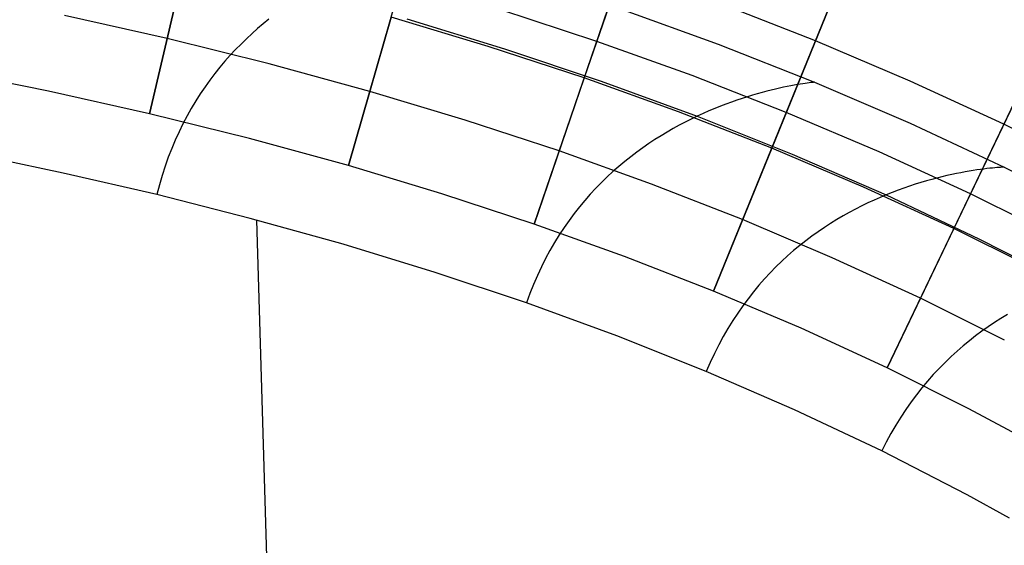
# Model space of a CAD drawing. Extents: x -310 to 431, y -269 to 264.
# Tile 39 of 64: x 117 to 180, y 128 to 162. Entities that reach past the tile are written whole.
import ezdxf

# ---------------------------------------------------------------- set-up
doc = ezdxf.new("R2010")
doc.units = 0
doc.layers.add('PREDEFINITO', color=7, linetype='CONTINUOUS')

msp = doc.modelspace()

# ---------------------------------------------------------------- linework, layer by layer
at = {"layer": 'PREDEFINITO'}
for p, q in [((125.032, 155.662, 393), (130.76, 179.997, 393)), ((137.919, 152.3, 393), (144.82, 176.329, 393)), ((149.928, 148.52, 393), (158.046, 172.165, 393)), ((158.046, 172.165, 440), (153.175, 157.978, 440)), ((161.542, 144.17, 393), (170.962, 167.328, 393)), ((170.962, 167.328, 440), (165.31, 153.433, 440)), ((127.323, 165.396, 430), (125.032, 155.662, 430)), ((168.136, 160.381, 440), (161.91, 162.811, 440)), ((126.178, 160.529, 430), (119.526, 162.016, 430)), ((140.679, 161.912, 430), (137.919, 152.3, 430)), ((146.961, 160.022, 440), (140.679, 161.912, 440)), ((146.961, 160.022, 430), (140.679, 161.912, 430)), ((146.961, 160.022, 435), (140.679, 161.912, 435)), ((153.987, 160.342, 393), (147.711, 162.407, 393)), ((155.514, 162.46, 440.431), (161.835, 160.168, 440.431)), ((132.394, 161.485, 457.347), (132.03, 161.175, 457.578)), ((132.761, 161.784, 457.108), (132.394, 161.485, 457.347)), ((141.69, 161.797, 455.228), (148.004, 159.866, 455.235)), ((172.777, 139.203, 393), (183.577, 161.75, 393)), ((183.577, 161.75, 440), (177.097, 148.221, 440)), ((131.668, 160.853, 457.802), (131.309, 160.52, 458.019)), ((132.03, 161.175, 457.578), (131.668, 160.853, 457.802)), ((132.772, 158.893, 430), (126.178, 160.529, 430)), ((130.954, 160.174, 458.228), (130.604, 159.816, 458.431)), ((131.309, 160.52, 458.019), (130.954, 160.174, 458.228)), ((153.175, 157.978, 440), (146.961, 160.022, 440)), ((153.175, 157.978, 430), (146.961, 160.022, 430)), ((153.175, 157.978, 435), (146.961, 160.022, 435)), ((160.158, 158.128, 393), (153.987, 160.342, 393)), ((161.835, 160.168, 440.431), (168.088, 157.699, 440.431)), ((174.282, 157.773, 440), (168.136, 160.381, 440)), ((130.258, 159.445, 458.628), (129.918, 159.062, 458.817)), ((130.604, 159.816, 458.431), (130.258, 159.445, 458.628)), ((148.004, 159.866, 455.235), (154.271, 157.768, 455.24)), ((129.918, 159.062, 458.817), (129.584, 158.666, 459.001)), ((139.299, 157.106, 430), (132.772, 158.893, 430)), ((118.49, 157.125, 430), (111.888, 158.451, 430)), ((118.49, 157.125, 393), (111.888, 158.451, 393)), ((118.49, 157.125, 411.5), (111.888, 158.451, 411.5)), ((129.257, 158.257, 459.178), (128.936, 157.835, 459.349)), ((129.584, 158.666, 459.001), (129.257, 158.257, 459.178)), ((166.252, 155.749, 393), (160.158, 158.128, 393)), ((128.936, 157.835, 459.349), (128.624, 157.399, 459.514)), ((153.175, 157.978, 430), (149.928, 148.52, 430)), ((159.283, 155.787, 440), (153.175, 157.978, 440)), ((159.283, 155.787, 430), (153.175, 157.978, 430)), ((159.283, 155.787, 435), (153.175, 157.978, 435)), ((153.175, 157.978, 440), (153.175, 157.978, 430)), ((154.271, 157.768, 455.24), (160.485, 155.497, 455.244)), ((166.545, 157.469, 447.813), (166.316, 157.425, 448.298)), ((166.761, 157.509, 447.317), (166.545, 157.469, 447.813)), ((166.962, 157.545, 446.81), (166.761, 157.509, 447.317)), ((167.148, 157.576, 446.291), (166.962, 157.545, 446.81)), ((167.32, 157.602, 445.76), (167.148, 157.576, 446.291)), ((167.475, 157.625, 445.217), (167.32, 157.602, 445.76)), ((167.614, 157.644, 444.662), (167.475, 157.625, 445.217)), ((167.737, 157.66, 444.095), (167.614, 157.644, 444.662)), ((167.842, 157.673, 443.516), (167.737, 157.66, 444.095)), ((167.929, 157.683, 442.924), (167.842, 157.673, 443.516)), ((167.998, 157.69, 442.32), (167.929, 157.683, 442.924)), ((168.048, 157.695, 441.703), (167.998, 157.69, 442.32)), ((168.078, 157.698, 441.074), (168.048, 157.695, 441.703)), ((168.088, 157.699, 440.431), (168.078, 157.698, 441.074)), ((168.088, 157.699, 440.431), (174.265, 155.045, 440.431)), ((180.337, 154.986, 440), (174.282, 157.773, 440)), ((125.032, 155.662, 430), (118.49, 157.125, 430)), ((125.032, 155.662, 393), (118.49, 157.125, 393)), ((125.032, 155.662, 411.5), (118.49, 157.125, 411.5)), ((128.319, 156.949, 459.674), (128.024, 156.486, 459.828)), ((128.624, 157.399, 459.514), (128.319, 156.949, 459.674)), ((145.461, 155.252, 430), (139.299, 157.106, 430)), ((164.06, 156.86, 451.785), (163.733, 156.76, 452.174)), ((164.378, 156.953, 451.386), (164.06, 156.86, 451.785)), ((164.687, 157.039, 450.977), (164.378, 156.953, 451.386)), ((164.987, 157.119, 450.557), (164.687, 157.039, 450.977)), ((165.276, 157.192, 450.127), (164.987, 157.119, 450.557)), ((165.553, 157.258, 449.686), (165.276, 157.192, 450.127)), ((165.82, 157.319, 449.234), (165.553, 157.258, 449.686)), ((166.074, 157.375, 448.772), (165.82, 157.319, 449.234)), ((166.316, 157.425, 448.298), (166.074, 157.375, 448.772)), ((128.024, 156.486, 459.828), (127.738, 156.009, 459.976)), ((162.348, 156.283, 453.632), (161.985, 156.144, 453.973)), ((162.705, 156.415, 453.282), (162.348, 156.283, 453.632)), ((163.055, 156.538, 452.923), (162.705, 156.415, 453.282)), ((163.398, 156.653, 452.553), (163.055, 156.538, 452.923)), ((163.733, 156.76, 452.174), (163.398, 156.653, 452.553)), ((131.511, 154.055, 430), (125.032, 155.662, 430)), ((131.511, 154.055, 393), (125.032, 155.662, 393)), ((131.511, 154.055, 411.5), (125.032, 155.662, 411.5)), ((125.032, 155.662, 430), (125.032, 155.662, 393)), ((127.738, 156.009, 459.976), (127.461, 155.517, 460.119)), ((165.31, 153.433, 440), (159.283, 155.787, 440)), ((165.31, 153.433, 430), (159.283, 155.787, 430)), ((165.31, 153.433, 435), (159.283, 155.787, 435)), ((160.866, 155.672, 454.94), (160.485, 155.497, 455.244)), ((161.244, 155.839, 454.626), (160.866, 155.672, 454.94)), ((161.617, 155.996, 454.304), (161.244, 155.839, 454.626)), ((161.985, 156.144, 453.973), (161.617, 155.996, 454.304)), ((172.262, 153.2, 393), (166.252, 155.749, 393)), ((127.196, 155.011, 460.257), (126.941, 154.491, 460.39)), ((127.461, 155.517, 460.119), (127.196, 155.011, 460.257)), ((151.552, 153.249, 430), (145.461, 155.252, 430)), ((159.322, 154.911, 456.105), (158.93, 154.695, 456.375)), ((159.712, 155.116, 455.827), (159.322, 154.911, 456.105)), ((160.1, 155.311, 455.54), (159.712, 155.116, 455.827)), ((160.485, 155.497, 455.244), (160.1, 155.311, 455.54)), ((160.485, 155.497, 455.244), (166.636, 153.045, 455.245)), ((174.265, 155.045, 440.431), (180.357, 152.2, 440.431)), ((186.121, 152.103, 440), (180.337, 154.986, 440)), ((126.941, 154.491, 460.39), (126.698, 153.955, 460.518)), ((158.537, 154.469, 456.638), (158.143, 154.232, 456.892)), ((158.93, 154.695, 456.375), (158.537, 154.469, 456.638)), ((126.698, 153.955, 460.518), (126.467, 153.405, 460.642)), ((137.919, 152.3, 430), (131.511, 154.055, 430)), ((137.919, 152.3, 393), (131.511, 154.055, 393)), ((137.919, 152.3, 411.5), (131.511, 154.055, 411.5)), ((157.356, 153.723, 457.376), (156.963, 153.452, 457.607)), ((157.749, 153.983, 457.138), (157.356, 153.723, 457.376)), ((158.143, 154.232, 456.892), (157.749, 153.983, 457.138)), ((119.443, 151.821, 461.212), (113.34, 153.093, 461.232)), ((119.443, 151.821, 461.212), (113.34, 153.093, 461.232)), ((126.467, 153.405, 460.642), (126.249, 152.839, 460.761)), ((157.531, 151.104, 430), (151.552, 153.249, 430)), ((156.572, 153.168, 457.83), (156.183, 152.873, 458.046)), ((156.963, 153.452, 457.607), (156.572, 153.168, 457.83)), ((165.31, 153.433, 430), (161.542, 144.17, 430)), ((171.251, 150.913, 440), (165.31, 153.433, 440)), ((171.251, 150.913, 430), (165.31, 153.433, 430)), ((171.251, 150.913, 435), (165.31, 153.433, 435)), ((165.31, 153.433, 440), (165.31, 153.433, 430)), ((166.636, 153.045, 455.245), (172.719, 150.404, 455.244)), ((178.177, 150.476, 393), (172.262, 153.2, 393)), ((126.249, 152.839, 460.761), (126.045, 152.258, 460.875)), ((155.796, 152.565, 458.255), (155.413, 152.244, 458.457)), ((156.183, 152.873, 458.046), (155.796, 152.565, 458.255)), ((125.516, 150.421, 461.193), (119.443, 151.821, 461.212)), ((125.516, 150.421, 461.193), (119.443, 151.821, 461.212)), ((126.045, 152.258, 460.875), (125.854, 151.662, 460.985)), ((143.962, 150.482, 430), (137.919, 152.3, 430)), ((143.962, 150.482, 393), (137.919, 152.3, 393)), ((143.962, 150.482, 411.5), (137.919, 152.3, 411.5)), ((137.919, 152.3, 430), (137.919, 152.3, 393)), ((155.033, 151.91, 458.651), (154.658, 151.564, 458.839)), ((155.413, 152.244, 458.457), (155.033, 151.91, 458.651)), ((176.961, 151.72, 450.967), (176.65, 151.65, 451.377)), ((177.261, 151.783, 450.546), (176.961, 151.72, 450.967)), ((177.55, 151.841, 450.115), (177.261, 151.783, 450.546)), ((177.829, 151.893, 449.674), (177.55, 151.841, 450.115)), ((178.095, 151.94, 449.222), (177.829, 151.893, 449.674)), ((178.35, 151.982, 448.759), (178.095, 151.94, 449.222)), ((178.592, 152.019, 448.286), (178.35, 151.982, 448.759)), ((178.82, 152.052, 447.801), (178.592, 152.019, 448.286)), ((179.035, 152.08, 447.305), (178.82, 152.052, 447.801)), ((179.236, 152.105, 446.797), (179.035, 152.08, 447.305)), ((179.422, 152.126, 446.278), (179.236, 152.105, 446.797)), ((179.593, 152.144, 445.748), (179.422, 152.126, 446.278)), ((179.748, 152.158, 445.206), (179.593, 152.144, 445.748)), ((179.886, 152.17, 444.652), (179.748, 152.158, 445.206)), ((180.008, 152.18, 444.086), (179.886, 152.17, 444.652)), ((180.113, 152.187, 443.508), (180.008, 152.18, 444.086)), ((180.199, 152.192, 442.917), (180.113, 152.187, 443.508)), ((180.267, 152.196, 442.315), (180.199, 152.192, 442.917)), ((180.317, 152.198, 441.699), (180.267, 152.196, 442.315)), ((180.347, 152.199, 441.072), (180.317, 152.198, 441.699)), ((180.357, 152.2, 440.431), (180.347, 152.199, 441.072)), ((180.357, 152.2, 440.431), (186.355, 149.159, 440.431)), ((125.854, 151.662, 460.985), (125.677, 151.049, 461.091)), ((154.287, 151.204, 459.02), (153.921, 150.83, 459.195)), ((154.658, 151.564, 458.839), (154.287, 151.204, 459.02)), ((163.426, 148.802, 430), (157.531, 151.104, 430)), ((174.606, 151.09, 453.628), (174.239, 150.97, 453.969)), ((174.966, 151.202, 453.277), (174.606, 151.09, 453.628)), ((175.319, 151.306, 452.916), (174.966, 151.202, 453.277)), ((175.664, 151.402, 452.546), (175.319, 151.306, 452.916)), ((176.002, 151.492, 452.166), (175.664, 151.402, 452.546)), ((176.331, 151.575, 451.777), (176.002, 151.492, 452.166)), ((176.65, 151.65, 451.377), (176.331, 151.575, 451.777)), ((125.677, 151.049, 461.091), (125.516, 150.421, 461.193)), ((149.928, 148.52, 430), (143.962, 150.482, 430)), ((149.928, 148.52, 393), (143.962, 150.482, 393)), ((149.928, 148.52, 411.5), (143.962, 150.482, 411.5)), ((153.561, 150.442, 459.363), (153.207, 150.04, 459.525)), ((153.921, 150.83, 459.195), (153.561, 150.442, 459.363)), ((177.097, 148.221, 440), (171.251, 150.913, 440)), ((177.097, 148.221, 430), (171.251, 150.913, 430)), ((177.097, 148.221, 435), (171.251, 150.913, 435)), ((173.106, 150.559, 454.939), (172.719, 150.404, 455.244)), ((173.489, 150.705, 454.625), (173.106, 150.559, 454.939)), ((173.867, 150.842, 454.302), (173.489, 150.705, 454.625)), ((174.239, 150.97, 453.969), (173.867, 150.842, 454.302)), ((183.823, 147.663, 393), (178.177, 150.476, 393)), ((131.557, 148.887, 461.175), (125.516, 150.421, 461.193)), ((131.557, 148.887, 461.175), (125.516, 150.421, 461.193)), ((153.207, 150.04, 459.525), (152.861, 149.624, 459.681)), ((171.536, 149.882, 456.108), (171.136, 149.688, 456.379)), ((171.933, 150.066, 455.828), (171.536, 149.882, 456.108)), ((172.328, 150.24, 455.541), (171.933, 150.066, 455.828)), ((172.719, 150.404, 455.244), (172.328, 150.24, 455.541)), ((172.719, 150.404, 455.244), (178.722, 147.57, 455.241)), ((152.521, 149.193, 459.831), (152.19, 148.747, 459.975)), ((152.861, 149.624, 459.681), (152.521, 149.193, 459.831)), ((170.331, 149.268, 456.896), (169.927, 149.041, 457.143)), ((170.734, 149.483, 456.642), (170.331, 149.268, 456.896)), ((171.136, 149.688, 456.379), (170.734, 149.483, 456.642)), ((137.56, 147.212, 461.157), (131.557, 148.887, 461.175)), ((137.56, 147.212, 461.157), (131.557, 148.887, 461.175)), ((133.174, 109.057, 466.376), (131.972, 148.776, 461.174)), ((155.779, 146.42, 430), (149.928, 148.52, 430)), ((155.779, 146.42, 393), (149.928, 148.52, 393)), ((155.779, 146.42, 411.5), (149.928, 148.52, 411.5)), ((149.928, 148.52, 430), (149.928, 148.52, 393)), ((152.19, 148.747, 459.975), (151.867, 148.286, 460.114)), ((169.231, 146.339, 430), (163.426, 148.802, 430)), ((169.119, 148.554, 457.613), (168.716, 148.293, 457.836)), ((169.523, 148.804, 457.382), (169.119, 148.554, 457.613)), ((169.927, 149.041, 457.143), (169.523, 148.804, 457.382)), ((151.867, 148.286, 460.114), (151.553, 147.81, 460.246)), ((168.314, 148.019, 458.052), (167.914, 147.733, 458.261)), ((168.716, 148.293, 457.836), (168.314, 148.019, 458.052)), ((177.097, 148.221, 430), (172.777, 139.203, 430)), ((182.673, 145.442, 440), (177.097, 148.221, 440)), ((182.673, 145.442, 430), (177.097, 148.221, 430)), ((182.673, 145.442, 435), (177.097, 148.221, 435)), ((177.097, 148.221, 440), (177.097, 148.221, 430)), ((151.249, 147.318, 460.374), (150.954, 146.81, 460.496)), ((151.553, 147.81, 460.246), (151.249, 147.318, 460.374)), ((167.516, 147.434, 458.463), (167.121, 147.122, 458.657)), ((167.914, 147.733, 458.261), (167.516, 147.434, 458.463)), ((178.722, 147.57, 455.241), (184.633, 144.538, 455.236)), ((143.52, 145.39, 461.14), (137.56, 147.212, 461.157)), ((143.52, 145.39, 461.14), (137.56, 147.212, 461.157)), ((150.954, 146.81, 460.496), (150.671, 146.285, 460.613)), ((166.729, 146.797, 458.844), (166.341, 146.458, 459.025)), ((167.121, 147.122, 458.657), (166.729, 146.797, 458.844)), ((150.671, 146.285, 460.613), (150.398, 145.745, 460.724)), ((161.542, 144.17, 430), (155.779, 146.42, 430)), ((161.542, 144.17, 393), (155.779, 146.42, 393)), ((161.542, 144.17, 411.5), (155.779, 146.42, 411.5)), ((165.958, 146.106, 459.199), (165.579, 145.739, 459.366)), ((166.341, 146.458, 459.025), (165.958, 146.106, 459.199)), ((174.937, 143.712, 430), (169.231, 146.339, 430)), ((149.43, 143.413, 461.124), (143.52, 145.39, 461.14)), ((149.43, 143.413, 461.124), (143.52, 145.39, 461.14)), ((150.398, 145.745, 460.724), (150.137, 145.187, 460.831)), ((165.206, 145.358, 459.527), (164.838, 144.962, 459.682)), ((165.579, 145.739, 459.366), (165.206, 145.358, 459.527)), ((150.137, 145.187, 460.831), (149.889, 144.613, 460.934)), ((164.838, 144.962, 459.682), (164.477, 144.552, 459.831)), ((149.889, 144.613, 460.934), (149.653, 144.022, 461.031)), ((167.211, 141.765, 430), (161.542, 144.17, 430)), ((167.211, 141.765, 393), (161.542, 144.17, 393)), ((167.211, 141.765, 411.5), (161.542, 144.17, 411.5)), ((161.542, 144.17, 430), (161.542, 144.17, 393)), ((164.123, 144.126, 459.973), (163.776, 143.684, 460.11)), ((164.477, 144.552, 459.831), (164.123, 144.126, 459.973)), ((155.284, 141.275, 461.108), (149.43, 143.413, 461.124)), ((155.284, 141.275, 461.108), (149.43, 143.413, 461.124)), ((149.653, 144.022, 461.031), (149.431, 143.413, 461.124)), ((163.776, 143.684, 460.11), (163.438, 143.227, 460.24)), ((180.374, 141.002, 430), (174.937, 143.712, 430)), ((163.438, 143.227, 460.24), (163.107, 142.754, 460.365)), ((162.786, 142.264, 460.485), (162.474, 141.758, 460.599)), ((163.107, 142.754, 460.365), (162.786, 142.264, 460.485)), ((179.738, 142.142, 458.261), (179.327, 141.867, 458.463)), ((180.15, 142.405, 458.052), (179.738, 142.142, 458.261)), ((180.563, 142.655, 457.836), (180.15, 142.405, 458.052)), ((162.474, 141.758, 460.599), (162.173, 141.235, 460.708)), ((172.777, 139.203, 430), (167.211, 141.765, 430)), ((172.777, 139.203, 393), (167.211, 141.765, 393)), ((172.777, 139.203, 411.5), (167.211, 141.765, 411.5)), ((178.918, 141.579, 458.658), (178.511, 141.278, 458.845)), ((179.327, 141.867, 458.463), (178.918, 141.579, 458.658)), ((161.076, 138.968, 461.093), (155.284, 141.275, 461.108)), ((161.076, 138.968, 461.093), (155.284, 141.275, 461.108)), ((162.173, 141.235, 460.708), (161.881, 140.694, 460.812)), ((178.108, 140.963, 459.026), (177.707, 140.634, 459.199)), ((178.511, 141.278, 458.845), (178.108, 140.963, 459.026)), ((161.881, 140.694, 460.812), (161.601, 140.137, 460.91)), ((177.311, 140.291, 459.366), (176.918, 139.933, 459.526)), ((177.707, 140.634, 459.199), (177.311, 140.291, 459.366)), ((161.601, 140.137, 460.91), (161.333, 139.561, 461.004)), ((176.918, 139.933, 459.526), (176.531, 139.56, 459.68)), ((161.333, 139.561, 461.004), (161.076, 138.968, 461.093)), ((166.793, 136.486, 461.079), (161.076, 138.968, 461.093)), ((166.793, 136.486, 461.079), (161.076, 138.968, 461.093)), ((178.076, 136.562, 430), (172.777, 139.203, 430)), ((178.076, 136.562, 393), (172.777, 139.203, 393)), ((178.076, 136.562, 411.5), (172.777, 139.203, 411.5)), ((172.777, 139.203, 430), (172.777, 139.203, 393)), ((176.148, 139.173, 459.828), (175.771, 138.77, 459.969)), ((176.531, 139.56, 459.68), (176.148, 139.173, 459.828)), ((175.401, 138.351, 460.104), (175.037, 137.916, 460.233)), ((175.771, 138.77, 459.969), (175.401, 138.351, 460.104)), ((175.037, 137.916, 460.233), (174.681, 137.465, 460.356)), ((174.681, 137.465, 460.356), (174.332, 136.997, 460.474)), ((172.428, 133.825, 461.065), (166.793, 136.486, 461.079)), ((172.428, 133.825, 461.065), (166.793, 136.486, 461.079)), ((173.991, 136.513, 460.586), (173.659, 136.011, 460.692)), ((174.332, 136.997, 460.474), (173.991, 136.513, 460.586)), ((183.264, 133.768, 430), (178.076, 136.562, 430)), ((183.264, 133.768, 393), (178.076, 136.562, 393)), ((183.264, 133.768, 411.5), (178.076, 136.562, 411.5)), ((173.659, 136.011, 460.692), (173.336, 135.491, 460.793)), ((173.336, 135.491, 460.793), (173.023, 134.954, 460.889)), ((173.023, 134.954, 460.889), (172.72, 134.399, 460.979)), ((172.72, 134.399, 460.979), (172.428, 133.825, 461.065)), ((177.971, 130.977, 461.052), (172.428, 133.825, 461.065)), ((177.971, 130.977, 461.052), (172.428, 133.825, 461.065)), ((180.705, 129.481, 461.046), (177.971, 130.977, 461.052)), ((180.705, 129.481, 461.046), (177.971, 130.977, 461.052))]:
    msp.add_line(p, q, dxfattribs=at)

doc.saveas('drawing.dxf')
